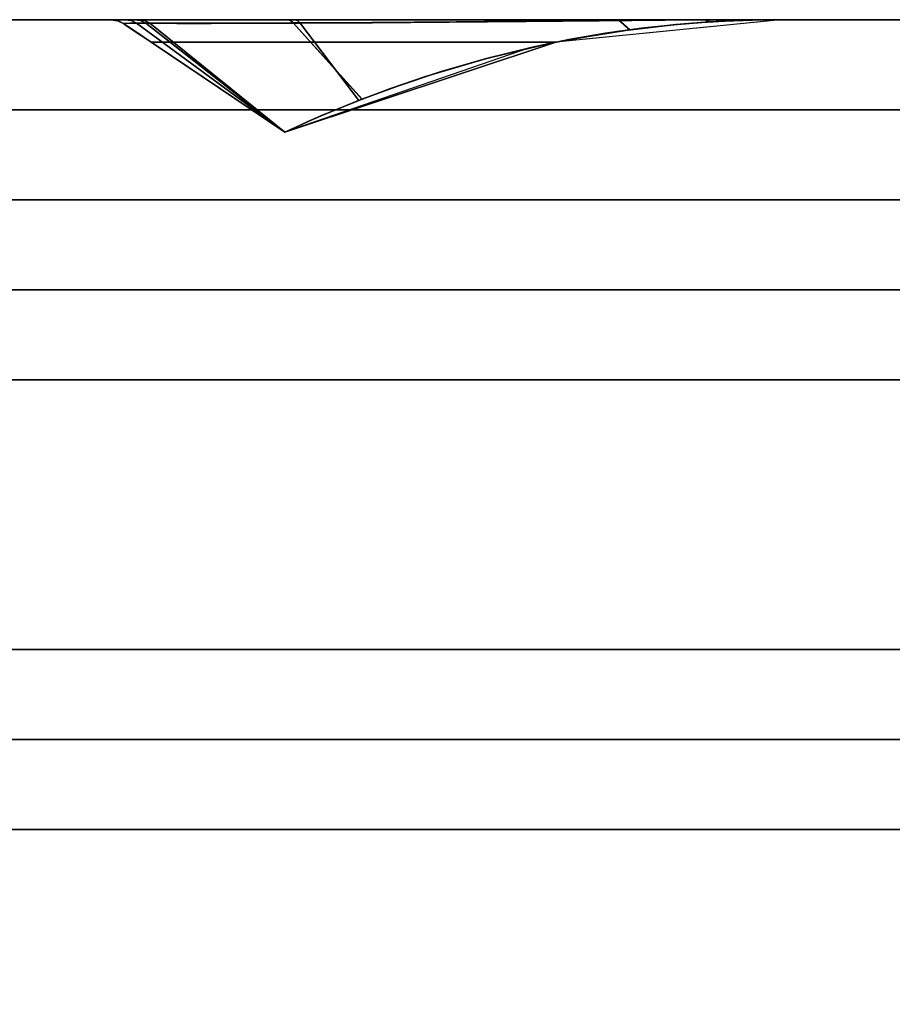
# Model space of a CAD drawing. Header units: centimetres. Extents: x -18 to 18, y -18 to 18.
# Tile 39 of 45: x 1.9 to 5.7, y 13.6 to 18. Entities that reach past the tile are written whole.
import ezdxf

# ---------------------------------------------------------------- set-up
doc = ezdxf.new("R2010")
doc.units = ezdxf.units.CM
doc.layers.get('0').update_dxf_attribs({"true_color": 0x5890e1})

msp = doc.modelspace()

# ---------------------------------------------------------------- linework, layer by layer
at = {"color": 183, "true_color": 0x8c58e1}
for points in [[(-17.6, 18, 0), (17.6, 18, 0), (17.6, 17.9923, 0), (17.6, 17.9695, 0), (17.6, 17.9325, 0), (17.6, 17.8828, 0), (17.6, 17.8222, 0), (17.6, 17.753, 0), (17.6, 17.678, 0), (17.6, 17.6, 0), (-17.6, 17.6, 0), (-17.6, 17.678, 0), (-17.6, 17.753, 0), (-17.6, 17.8222, 0), (-17.6, 17.8828, 0), (-17.6, 17.9325, 0), (-17.6, 17.9695, 0), (-17.6, 17.9923, 0)], [(17.6, 18, 0), (-17.6, 18, 0), (-17.6, 18, 0), (17.6, 18, 0)], [(17.6, 17.9923, 0), (17.6, 18, 0), (-17.6, 18, 0), (-17.6, 17.9923, 0), (-17.6, 17.9695, 0), (-17.6, 17.9325, 0), (-17.6, 17.8828, 0), (-17.6, 17.8222, 0), (-17.6, 17.753, 0), (-17.6, 17.678, 0), (-17.6, 17.6, 0), (17.6, 17.6, 0), (17.6, 17.678, 0), (17.6, 17.753, 0), (17.6, 17.8222, 0), (17.6, 17.8828, 0), (17.6, 17.9325, 0), (17.6, 17.9695, 0)], [(2.2686, 18, 0), (2.2685, 18, 0), (5.2448, 18, 0), (5.2448, 18, 0), (5.2448, 18, 0), (5.2448, 18, 0), (5.2229, 18, 0), (5.2234, 18, 0), (5.2071, 18, 0), (5.0962, 18, 0), (4.9175, 18, 0), (4.5389, 18, 0), (4.187, 18, 0), (3.8048, 18, 0), (3.4183, 18, 0), (3.0545, 18, 0), (2.8362, 18, 0), (2.6462, 18, 0), (2.4907, 18, 0), (2.3745, 18, 0), (2.3323, 18, 0), (2.2694, 18, 0)], [(2.2686, 18, 0), (2.2685, 18, 0), (5.2448, 18, 0), (5.2448, 18, 0), (5.2448, 18, 0), (5.2448, 18, 0), (5.2229, 18, 0), (5.2234, 18, 0), (5.2071, 18, 0), (5.0962, 18, 0), (4.9175, 18, 0), (4.5389, 18, 0), (4.187, 18, 0), (3.8048, 18, 0), (3.4183, 18, 0), (3.0545, 18, 0), (2.8362, 18, 0), (2.6462, 18, 0), (2.4907, 18, 0), (2.3745, 18, 0), (2.3323, 18, 0), (2.2694, 18, 0)], [(2.2686, 18, 0), (2.2685, 18, 0), (5.2448, 18, 0), (5.2448, 18, 0), (5.2448, 18, 0), (5.2448, 18, 0), (5.2229, 18, 0), (5.2234, 18, 0), (5.2071, 18, 0), (5.0962, 18, 0), (4.9175, 18, 0), (4.5389, 18, 0), (4.187, 18, 0), (3.8048, 18, 0), (3.4183, 18, 0), (3.0545, 18, 0), (2.8362, 18, 0), (2.6462, 18, 0), (2.4907, 18, 0), (2.3745, 18, 0), (2.3323, 18, 0), (2.2694, 18, 0)], [(2.2686, 18, 0), (2.2685, 18, 0), (5.2448, 18, 0), (5.2448, 18, 0), (5.2448, 18, 0), (5.2448, 18, 0), (5.2229, 18, 0), (5.2234, 18, 0), (5.2071, 18, 0), (5.0962, 18, 0), (4.9175, 18, 0), (4.5389, 18, 0), (4.187, 18, 0), (3.8048, 18, 0), (3.4183, 18, 0), (3.0545, 18, 0), (2.8362, 18, 0), (2.6462, 18, 0), (2.4907, 18, 0), (2.3745, 18, 0), (2.3323, 18, 0), (2.2694, 18, 0)], [(2.2978, 17.9957, 0), (2.3244, 17.983, 0), (2.3244, 17.9829, 0), (2.2973, 17.9958, 0), (2.2688, 18, 0), (2.2685, 18, 0), (2.2686, 18, 0)], [(2.2978, 17.9957, 0), (2.3244, 17.983, 0), (2.3244, 17.9829, 0), (2.2973, 17.9958, 0), (2.2688, 18, 0), (2.2685, 18, 0), (2.2686, 18, 0)], [(2.2978, 17.9957, 0), (2.3244, 17.983, 0), (2.3244, 17.9829, 0), (2.2973, 17.9958, 0), (2.2688, 18, 0), (2.2685, 18, 0), (2.2686, 18, 0)], [(2.2978, 17.9957, 0), (2.3244, 17.983, 0), (2.3244, 17.9829, 0), (2.2973, 17.9958, 0), (2.2688, 18, 0), (2.2685, 18, 0), (2.2686, 18, 0)], [(5.121, 17.9985, 0), (5.2448, 18, 0), (2.2686, 18, 0), (2.2973, 17.9958, 0), (2.3244, 17.9829, 0), (2.3477, 17.9672, 0), (2.3778, 17.947, 0), (2.4121, 17.9239, 0), (2.4475, 17.9, 0), (4.2455, 17.9, 0), (4.3077, 17.9122, 0), (4.37, 17.9236, 0), (4.4948, 17.944, 0), (4.6197, 17.9612, 0), (4.7448, 17.9753, 0), (4.87, 17.9862, 0), (4.9954, 17.9939, 0)], [(5.121, 17.9985, 0), (5.2448, 18, 0), (2.2686, 18, 0), (2.2973, 17.9958, 0), (2.3244, 17.9829, 0), (2.3477, 17.9672, 0), (2.3778, 17.947, 0), (2.4121, 17.9239, 0), (2.4475, 17.9, 0), (4.2455, 17.9, 0), (4.3077, 17.9122, 0), (4.37, 17.9236, 0), (4.4948, 17.944, 0), (4.6197, 17.9612, 0), (4.7448, 17.9753, 0), (4.87, 17.9862, 0), (4.9954, 17.9939, 0)], [(5.121, 17.9985, 0), (5.2448, 18, 0), (2.2686, 18, 0), (2.2973, 17.9958, 0), (2.3244, 17.9829, 0), (2.3477, 17.9672, 0), (2.3778, 17.947, 0), (2.4121, 17.9239, 0), (2.4475, 17.9, 0), (4.2455, 17.9, 0), (4.3077, 17.9122, 0), (4.37, 17.9236, 0), (4.4948, 17.944, 0), (4.6197, 17.9612, 0), (4.7448, 17.9753, 0), (4.87, 17.9862, 0), (4.9954, 17.9939, 0)], [(5.121, 17.9985, 0), (5.2448, 18, 0), (2.2686, 18, 0), (2.2973, 17.9958, 0), (2.3244, 17.9829, 0), (2.3477, 17.9672, 0), (2.3778, 17.947, 0), (2.4121, 17.9239, 0), (2.4475, 17.9, 0), (4.2455, 17.9, 0), (4.3077, 17.9122, 0), (4.37, 17.9236, 0), (4.4948, 17.944, 0), (4.6197, 17.9612, 0), (4.7448, 17.9753, 0), (4.87, 17.9862, 0), (4.9954, 17.9939, 0)], [(2.2686, 18, 0), (2.2694, 18, 0), (2.2982, 17.9958, 0), (2.3245, 17.9835, 0), (2.3244, 17.983, 0), (2.2978, 17.9957, 0)], [(2.2686, 18, 0), (2.2694, 18, 0), (2.2982, 17.9958, 0), (2.3245, 17.9835, 0), (2.3244, 17.983, 0), (2.2978, 17.9957, 0)], [(2.2686, 18, 0), (2.2694, 18, 0), (2.2982, 17.9958, 0), (2.3245, 17.9835, 0), (2.3244, 17.983, 0), (2.2978, 17.9957, 0)], [(2.2686, 18, 0), (2.2694, 18, 0), (2.2982, 17.9958, 0), (2.3245, 17.9835, 0), (2.3244, 17.983, 0), (2.2978, 17.9957, 0)], [(2.2689, 18, 0), (2.2688, 18, 0), (5.2451, 18, 0), (5.2451, 18, 0), (5.2451, 18, 0), (5.2451, 18, 0), (5.2232, 18, 0), (5.2235, 18, 0), (5.2139, 18, 0), (5.1031, 18, 0), (4.9178, 18, 0), (4.5392, 18, 0), (4.1873, 18, 0), (3.8051, 18, 0), (3.4186, 18, 0), (3.0548, 18, 0), (2.8364, 18, 0), (2.6465, 18, 0), (2.491, 18, 0), (2.3748, 18, 0), (2.3325, 18, 0), (2.2697, 18, 0)], [(2.298, 17.9957, 0), (2.3247, 17.983, 0), (2.3246, 17.9829, 0), (2.2975, 17.9958, 0), (2.2691, 18, 0), (2.2688, 18, 0), (2.2689, 18, 0)], [(5.1213, 17.9985, 0), (5.2451, 18, 0), (2.2689, 18, 0), (2.2975, 17.9958, 0), (2.3246, 17.9829, 0), (2.348, 17.9672, 0), (2.3781, 17.947, 0), (2.4124, 17.9239, 0), (2.4478, 17.9, 0), (4.2458, 17.9, 0), (4.308, 17.9122, 0), (4.3703, 17.9236, 0), (4.4951, 17.944, 0), (4.62, 17.9612, 0), (4.7451, 17.9753, 0), (4.8703, 17.9862, 0), (4.9957, 17.9939, 0)], [(2.2689, 18, 0), (2.2697, 18, 0), (2.2984, 17.9958, 0), (2.3248, 17.9835, 0), (2.3247, 17.983, 0), (2.298, 17.9957, 0)], [(2.2691, 18, 0), (5.2456, 18, 0), (5.2456, 18, 0), (5.2448, 18, 0), (5.2447, 18, 0), (5.2445, 18, 0), (5.2283, 18, 0), (5.2292, 18, 0), (5.1416, 18, 0), (4.9762, 18, 0), (4.743, 18, 0), (4.4538, 18, 0), (4.1241, 18, 0), (3.7725, 18, 0), (3.4196, 18, 0), (3.0858, 18, 0), (2.675, 18, 0), (2.5157, 18, 0), (2.3936, 18, 0), (2.3936, 18, 0), (2.3002, 18, 0), (2.269, 18, 0)], [(2.2982, 17.9956, 0), (2.3248, 17.9829, 0), (2.3249, 17.983, 0), (2.2983, 17.9956, 0), (2.2691, 18, 0), (2.269, 18, 0)], [(2.4191, 17.9961, 0), (2.4427, 17.9846, 0), (2.3519, 17.985, 0), (2.3248, 17.9829, 0), (2.2982, 17.9956, 0), (2.269, 18, 0), (2.3002, 18, 0), (2.3936, 18, 0)], [(5.1201, 17.9985, 0), (5.2456, 18, 0), (2.2691, 18, 0), (2.2983, 17.9956, 0), (2.3249, 17.983, 0), (2.3525, 17.9644, 0), (2.3831, 17.9438, 0), (2.4153, 17.9221, 0), (2.4481, 17.9, 0), (4.2465, 17.9, 0), (4.3086, 17.9122, 0), (4.3708, 17.9236, 0), (4.4953, 17.9439, 0), (4.62, 17.9611, 0), (4.7447, 17.9752, 0), (4.8696, 17.9861, 0), (4.9947, 17.9938, 0)], [(2.2982, 17.9958, 0), (2.2694, 18, 0), (2.3323, 18, 0), (2.3588, 17.9961, 0), (2.3832, 17.9847, 0), (2.3245, 17.9835, 0)], [(2.2982, 17.9958, 0), (2.2694, 18, 0), (2.3323, 18, 0), (2.3588, 17.9961, 0), (2.3832, 17.9847, 0), (2.3245, 17.9835, 0)], [(2.2982, 17.9958, 0), (2.2694, 18, 0), (2.3323, 18, 0), (2.3588, 17.9961, 0), (2.3832, 17.9847, 0), (2.3245, 17.9835, 0)], [(2.2982, 17.9958, 0), (2.2694, 18, 0), (2.3323, 18, 0), (2.3588, 17.9961, 0), (2.3832, 17.9847, 0), (2.3245, 17.9835, 0)], [(2.2984, 17.9958, 0), (2.2697, 18, 0), (2.3325, 18, 0), (2.359, 17.9961, 0), (2.3835, 17.9847, 0), (2.3248, 17.9835, 0)], [(2.3323, 18, 0), (2.3745, 18, 0), (2.4005, 17.996, 0), (2.4245, 17.9844, 0), (2.3832, 17.9847, 0), (2.3588, 17.9961, 0)], [(2.3323, 18, 0), (2.3745, 18, 0), (2.4005, 17.996, 0), (2.4245, 17.9844, 0), (2.3832, 17.9847, 0), (2.3588, 17.9961, 0)], [(2.3323, 18, 0), (2.3745, 18, 0), (2.4005, 17.996, 0), (2.4245, 17.9844, 0), (2.3832, 17.9847, 0), (2.3588, 17.9961, 0)], [(2.3323, 18, 0), (2.3745, 18, 0), (2.4005, 17.996, 0), (2.4245, 17.9844, 0), (2.3832, 17.9847, 0), (2.3588, 17.9961, 0)], [(2.3325, 18, 0), (2.3748, 18, 0), (2.4008, 17.996, 0), (2.4248, 17.9844, 0), (2.3835, 17.9847, 0), (2.359, 17.9961, 0)], [(2.537, 17.984, 0), (2.4245, 17.9844, 0), (2.4005, 17.996, 0), (2.3745, 18, 0), (2.4907, 18, 0), (2.6462, 18, 0), (2.8362, 18, 0), (3.0545, 18, 0), (3.0671, 17.9964, 0), (3.0788, 17.9858, 0), (2.6867, 17.9841, 0)], [(2.8362, 18, 0), (3.0545, 18, 0), (3.0671, 17.9964, 0), (3.0788, 17.9858, 0), (2.6867, 17.9841, 0), (2.537, 17.984, 0), (2.4245, 17.9844, 0), (2.4005, 17.996, 0), (2.3745, 18, 0), (2.4907, 18, 0), (2.6462, 18, 0)], [(3.0671, 17.9964, 0), (3.0788, 17.9858, 0), (2.6867, 17.9841, 0), (2.537, 17.984, 0), (2.4245, 17.9844, 0), (2.4005, 17.996, 0), (2.3745, 18, 0), (2.4907, 18, 0), (2.6462, 18, 0), (2.8362, 18, 0), (3.0545, 18, 0)], [(2.537, 17.984, 0), (2.4245, 17.9844, 0), (2.4005, 17.996, 0), (2.3745, 18, 0), (2.4907, 18, 0), (2.6462, 18, 0), (2.8362, 18, 0), (3.0545, 18, 0), (3.0671, 17.9964, 0), (3.0788, 17.9858, 0), (2.6867, 17.9841, 0)], [(2.8364, 18, 0), (3.0548, 18, 0), (3.0674, 17.9964, 0), (3.0791, 17.9858, 0), (2.687, 17.9841, 0), (2.5373, 17.984, 0), (2.4248, 17.9844, 0), (2.4008, 17.996, 0), (2.3748, 18, 0), (2.491, 18, 0), (2.6465, 18, 0)], [(3.0983, 17.9961, 0), (3.1099, 17.9847, 0), (2.715, 17.9836, 0), (2.4427, 17.9846, 0), (2.4191, 17.9961, 0), (2.3936, 18, 0), (2.5157, 18, 0), (2.675, 18, 0), (3.0858, 18, 0)], [(5.2445, 18, 0), (5.2448, 18, 0), (5.2448, 18, 0), (5.2448, 18, 0), (4.2455, 17.9, 0), (4.1292, 17.875, 0), (3.0417, 17.4999, 0), (3.0417, 17.4999, 0), (3.0417, 17.4999, 0), (3.0417, 17.4999, 0), (3.0417, 17.4999, 0), (3.0425, 17.5003, 0), (3.0553, 17.5064, 0), (3.0904, 17.5227, 0), (3.141, 17.5455, 0), (3.2027, 17.5723, 0), (3.2718, 17.6012, 0), (3.3445, 17.6306, 0), (3.3849, 17.6464, 0), (3.5477, 17.7067, 0), (3.7321, 17.768, 0), (3.933, 17.8263, 0), (4.1432, 17.8781, 0), (4.3049, 17.9116, 0), (4.5746, 17.9553, 0), (4.6267, 17.962, 0), (4.7858, 17.9791, 0), (4.932, 17.9904, 0), (5.0108, 17.9947, 0), (5.08, 17.9974, 0), (5.142, 17.999, 0), (5.1933, 17.9997, 0), (5.2292, 18, 0), (5.2416, 18, 0)], [(5.2445, 18, 0), (5.2448, 18, 0), (5.2448, 18, 0), (5.2448, 18, 0), (4.2455, 17.9, 0), (4.1292, 17.875, 0), (3.0417, 17.4999, 0), (3.0417, 17.4999, 0), (3.0417, 17.4999, 0), (3.0417, 17.4999, 0), (3.0417, 17.4999, 0), (3.0425, 17.5003, 0), (3.0553, 17.5064, 0), (3.0904, 17.5227, 0), (3.141, 17.5455, 0), (3.2027, 17.5723, 0), (3.2718, 17.6012, 0), (3.3445, 17.6306, 0), (3.3849, 17.6464, 0), (3.5477, 17.7067, 0), (3.7321, 17.768, 0), (3.933, 17.8263, 0), (4.1432, 17.8781, 0), (4.3049, 17.9116, 0), (4.467, 17.9397, 0), (4.5745, 17.9553, 0), (4.6267, 17.962, 0), (4.7858, 17.9791, 0), (4.932, 17.9904, 0), (5.0108, 17.9947, 0), (5.08, 17.9974, 0), (5.142, 17.999, 0), (5.1933, 17.9997, 0), (5.2292, 18, 0), (5.2416, 18, 0)], [(5.2445, 18, 0), (5.2448, 18, 0), (5.2448, 18, 0), (5.2448, 18, 0), (4.2455, 17.9, 0), (4.1292, 17.875, 0), (3.0417, 17.4999, 0), (3.0417, 17.4999, 0), (3.0417, 17.4999, 0), (3.0417, 17.4999, 0), (3.0417, 17.4999, 0), (3.0425, 17.5003, 0), (3.0553, 17.5064, 0), (3.0904, 17.5227, 0), (3.141, 17.5455, 0), (3.2027, 17.5723, 0), (3.2718, 17.6012, 0), (3.3445, 17.6306, 0), (3.3849, 17.6464, 0), (3.5477, 17.7067, 0), (3.7321, 17.768, 0), (3.933, 17.8263, 0), (4.1432, 17.8781, 0), (4.3049, 17.9116, 0), (4.467, 17.9397, 0), (4.5745, 17.9553, 0), (4.6267, 17.962, 0), (4.7858, 17.9791, 0), (4.932, 17.9904, 0), (5.0108, 17.9947, 0), (5.08, 17.9974, 0), (5.142, 17.999, 0), (5.1933, 17.9997, 0), (5.2292, 18, 0), (5.2416, 18, 0)], [(5.2445, 18, 0), (5.2448, 18, 0), (5.2448, 18, 0), (5.2448, 18, 0), (4.2455, 17.9, 0), (4.1292, 17.875, 0), (3.0417, 17.4999, 0), (3.0417, 17.4999, 0), (3.0417, 17.4999, 0), (3.0417, 17.4999, 0), (3.0417, 17.4999, 0), (3.0425, 17.5003, 0), (3.0553, 17.5064, 0), (3.0904, 17.5227, 0), (3.141, 17.5455, 0), (3.2027, 17.5723, 0), (3.2718, 17.6012, 0), (3.3445, 17.6306, 0), (3.3849, 17.6464, 0), (3.5477, 17.7067, 0), (3.7321, 17.768, 0), (3.933, 17.8263, 0), (4.1432, 17.8781, 0), (4.3049, 17.9116, 0), (4.467, 17.9397, 0), (4.5745, 17.9553, 0), (4.6267, 17.962, 0), (4.7858, 17.9791, 0), (4.932, 17.9904, 0), (5.0108, 17.9947, 0), (5.08, 17.9974, 0), (5.142, 17.999, 0), (5.1933, 17.9997, 0), (5.2292, 18, 0), (5.2416, 18, 0)], [(5.2448, 18, 0), (5.2451, 18, 0), (5.2451, 18, 0), (5.2451, 18, 0), (4.2458, 17.9, 0), (4.1295, 17.875, 0), (3.042, 17.4999, 0), (3.042, 17.4999, 0), (3.042, 17.4999, 0), (3.042, 17.4999, 0), (3.042, 17.4999, 0), (3.0428, 17.5003, 0), (3.0555, 17.5064, 0), (3.0907, 17.5227, 0), (3.1413, 17.5455, 0), (3.203, 17.5723, 0), (3.2721, 17.6012, 0), (3.3448, 17.6306, 0), (3.3852, 17.6464, 0), (3.5479, 17.7067, 0), (3.7324, 17.768, 0), (3.9333, 17.8263, 0), (4.1435, 17.8781, 0), (4.3051, 17.9116, 0), (4.5748, 17.9553, 0), (4.627, 17.962, 0), (4.7861, 17.9791, 0), (4.9323, 17.9904, 0), (5.0111, 17.9947, 0), (5.0803, 17.9974, 0), (5.1423, 17.999, 0), (5.1936, 17.9997, 0), (5.2295, 18, 0), (5.2419, 18, 0)], [(5.2304, 18, 0), (5.2448, 18, 0), (5.2456, 17.9999, 0), (5.2456, 18, 0), (4.2465, 17.9, 0), (3.0425, 17.4999, 0), (3.0425, 17.4998, 0), (3.0425, 17.4998, 0), (3.0616, 17.5089, 0), (3.1039, 17.5284, 0), (3.1595, 17.5532, 0), (3.2242, 17.581, 0), (3.2943, 17.61, 0), (3.3717, 17.6409, 0), (3.5116, 17.6936, 0), (3.6669, 17.7469, 0), (3.939, 17.8277, 0), (4.2296, 17.8965, 0), (4.5179, 17.9472, 0), (4.78, 17.9785, 0), (4.9285, 17.99, 0), (5.0716, 17.997, 0), (5.1365, 17.9988, 0), (5.1912, 17.9996, 0)], [(3.0671, 17.9964, 0), (3.0545, 18, 0), (3.4183, 18, 0), (3.8048, 18, 0), (4.187, 18, 0), (4.5389, 18, 0), (4.5266, 17.9973, 0), (4.1775, 17.9945, 0), (3.8034, 17.9912, 0), (3.4291, 17.9881, 0), (3.0788, 17.9858, 0)], [(3.0671, 17.9964, 0), (3.0545, 18, 0), (3.4183, 18, 0), (3.8048, 18, 0), (4.187, 18, 0), (4.5389, 18, 0), (4.5266, 17.9973, 0), (4.1775, 17.9945, 0), (3.8034, 17.9912, 0), (3.4291, 17.9881, 0), (3.0788, 17.9858, 0)], [(3.0671, 17.9964, 0), (3.0545, 18, 0), (3.4183, 18, 0), (3.8048, 18, 0), (4.187, 18, 0), (4.5389, 18, 0), (4.5266, 17.9973, 0), (4.1775, 17.9945, 0), (3.8034, 17.9912, 0), (3.4291, 17.9881, 0), (3.0788, 17.9858, 0)], [(3.0671, 17.9964, 0), (3.0545, 18, 0), (3.4183, 18, 0), (3.8048, 18, 0), (4.187, 18, 0), (4.5389, 18, 0), (4.5266, 17.9973, 0), (4.1775, 17.9945, 0), (3.8034, 17.9912, 0), (3.4291, 17.9881, 0), (3.0788, 17.9858, 0)], [(3.0674, 17.9964, 0), (3.0548, 18, 0), (3.4186, 18, 0), (3.8051, 18, 0), (4.1873, 18, 0), (4.5392, 18, 0), (4.5269, 17.9973, 0), (4.1778, 17.9945, 0), (3.8037, 17.9912, 0), (3.4294, 17.9881, 0), (3.0791, 17.9858, 0)], [(4.3049, 17.9116, 0), (4.3048, 17.9115, 0), (4.1432, 17.8782, 0), (4.1432, 17.8781, 0), (3.933, 17.8263, 0), (3.7321, 17.768, 0), (3.5477, 17.7067, 0), (3.3849, 17.6464, 0), (3.0788, 17.9858, 0), (3.4291, 17.9881, 0), (3.8034, 17.9912, 0), (4.1775, 17.9945, 0), (4.5266, 17.9973, 0), (4.5746, 17.9553, 0)], [(4.3049, 17.9116, 0), (4.3048, 17.9115, 0), (4.1432, 17.8782, 0), (4.1432, 17.8781, 0), (3.933, 17.8263, 0), (3.7321, 17.768, 0), (3.5477, 17.7067, 0), (3.3849, 17.6464, 0), (3.0788, 17.9858, 0), (3.4291, 17.9881, 0), (3.8034, 17.9912, 0), (4.1775, 17.9945, 0), (4.5266, 17.9973, 0), (4.5746, 17.9553, 0), (4.467, 17.9397, 0)], [(4.3049, 17.9116, 0), (4.3048, 17.9115, 0), (4.1432, 17.8782, 0), (4.1432, 17.8781, 0), (3.933, 17.8263, 0), (3.7321, 17.768, 0), (3.5477, 17.7067, 0), (3.3849, 17.6464, 0), (3.0788, 17.9858, 0), (3.4291, 17.9881, 0), (3.8034, 17.9912, 0), (4.1775, 17.9945, 0), (4.5266, 17.9973, 0), (4.5746, 17.9553, 0), (4.467, 17.9397, 0)], [(4.3049, 17.9116, 0), (4.3048, 17.9115, 0), (4.1432, 17.8782, 0), (4.1432, 17.8781, 0), (3.933, 17.8263, 0), (3.7321, 17.768, 0), (3.5477, 17.7067, 0), (3.3849, 17.6464, 0), (3.0788, 17.9858, 0), (3.4291, 17.9881, 0), (3.8034, 17.9912, 0), (4.1775, 17.9945, 0), (4.5266, 17.9973, 0), (4.5746, 17.9553, 0), (4.467, 17.9397, 0)], [(4.3052, 17.9116, 0), (4.3051, 17.9115, 0), (4.1435, 17.8782, 0), (4.1435, 17.8781, 0), (3.9333, 17.8263, 0), (3.7324, 17.768, 0), (3.5479, 17.7067, 0), (3.3852, 17.6464, 0), (3.0791, 17.9858, 0), (3.4294, 17.9881, 0), (3.8037, 17.9912, 0), (4.1778, 17.9945, 0), (4.5269, 17.9973, 0), (4.5748, 17.9553, 0)], [(3.0983, 17.9961, 0), (3.0858, 18, 0), (3.4196, 18, 0), (3.7725, 18, 0), (4.1241, 18, 0), (4.4538, 18, 0), (4.743, 18, 0), (4.9762, 18, 0), (5.1416, 18, 0), (5.2292, 18, 0), (5.2283, 18, 0), (5.137, 17.9999, 0), (4.9666, 17.9993, 0), (4.729, 17.9978, 0), (4.4397, 17.9953, 0), (4.1146, 17.9923, 0), (3.7721, 17.9892, 0), (3.4311, 17.9866, 0), (3.1099, 17.9847, 0)], [(5.2283, 18, 0), (5.2445, 18, 0), (5.2445, 18, 0), (5.2447, 18, 0), (5.2304, 18, 0), (5.1912, 17.9996, 0), (5.1365, 17.9988, 0), (5.0716, 17.997, 0), (5.0601, 17.9966, 0), (4.9285, 17.99, 0), (4.78, 17.9784, 0), (4.5179, 17.9472, 0), (4.2296, 17.8965, 0), (3.939, 17.8277, 0), (3.6669, 17.7469, 0), (3.5117, 17.6935, 0), (3.3717, 17.6409, 0), (3.1099, 17.9847, 0), (3.4311, 17.9866, 0), (3.7721, 17.9892, 0), (4.1146, 17.9923, 0), (4.4397, 17.9953, 0), (4.729, 17.9978, 0), (4.9666, 17.9993, 0), (5.137, 17.9999, 0)], [(4.5389, 18, 0), (4.9175, 18, 0), (4.9092, 17.9994, 0), (4.5266, 17.9973, 0)], [(4.5389, 18, 0), (4.9175, 18, 0), (4.9092, 17.9994, 0), (4.5266, 17.9973, 0)], [(4.5389, 18, 0), (4.9175, 18, 0), (4.9092, 17.9994, 0), (4.5266, 17.9973, 0)], [(4.5389, 18, 0), (4.9175, 18, 0), (4.9092, 17.9994, 0), (4.5266, 17.9973, 0)], [(4.9092, 17.9994, 0), (4.932, 17.9904, 0), (4.7858, 17.9791, 0), (4.6267, 17.962, 0), (4.6267, 17.962, 0), (4.5746, 17.9553, 0), (4.5266, 17.9973, 0), (4.7317, 17.9986, 0)], [(4.9092, 17.9994, 0), (4.932, 17.9904, 0), (4.7858, 17.9791, 0), (4.6267, 17.962, 0), (4.5746, 17.9553, 0), (4.5266, 17.9973, 0), (4.7317, 17.9986, 0)], [(4.9092, 17.9994, 0), (4.932, 17.9904, 0), (4.7858, 17.9791, 0), (4.6267, 17.962, 0), (4.5746, 17.9553, 0), (4.5266, 17.9973, 0), (4.7317, 17.9986, 0)], [(4.9092, 17.9994, 0), (4.932, 17.9904, 0), (4.7858, 17.9791, 0), (4.6267, 17.962, 0), (4.5746, 17.9553, 0), (4.5266, 17.9973, 0), (4.7317, 17.9986, 0)], [(4.5392, 18, 0), (4.9178, 18, 0), (4.9095, 17.9994, 0), (4.5269, 17.9973, 0)], [(4.9095, 17.9994, 0), (4.9323, 17.9904, 0), (4.7861, 17.9791, 0), (4.6269, 17.962, 0), (4.627, 17.962, 0), (4.5748, 17.9553, 0), (4.5269, 17.9973, 0), (4.732, 17.9986, 0)], [(5.2229, 18, 0), (5.2229, 18, 0), (5.2229, 18, 0), (5.2228, 18, 0), (5.1779, 18, 0), (5.1098, 17.9999, 0), (4.9092, 17.9994, 0), (4.9175, 18, 0), (5.0962, 18, 0), (5.2071, 18, 0)], [(5.2229, 18, 0), (5.2229, 18, 0), (5.2229, 18, 0), (5.2228, 18, 0), (5.1779, 18, 0), (5.1098, 17.9999, 0), (4.9092, 17.9994, 0), (4.9175, 18, 0), (5.0962, 18, 0), (5.2071, 18, 0)], [(5.2229, 18, 0), (5.2229, 18, 0), (5.2229, 18, 0), (5.2228, 18, 0), (5.1779, 18, 0), (5.1098, 17.9999, 0), (4.9092, 17.9994, 0), (4.9175, 18, 0), (5.0962, 18, 0), (5.2071, 18, 0)], [(5.2229, 18, 0), (5.2229, 18, 0), (5.2229, 18, 0), (5.2228, 18, 0), (5.1779, 18, 0), (5.1098, 17.9999, 0), (4.9092, 17.9994, 0), (4.9175, 18, 0), (5.0962, 18, 0), (5.2071, 18, 0)], [(5.0108, 17.9947, 0), (4.932, 17.9904, 0), (4.9092, 17.9994, 0), (5.0199, 17.9998, 0), (5.1101, 17.9999, 0), (5.1782, 18, 0), (5.2229, 18, 0), (5.2448, 18, 0), (5.2448, 18, 0), (5.2445, 18, 0), (5.2416, 18, 0), (5.2292, 18, 0), (5.1933, 17.9997, 0), (5.142, 17.999, 0), (5.08, 17.9974, 0)], [(5.0108, 17.9947, 0), (4.932, 17.9904, 0), (4.9092, 17.9994, 0), (5.0199, 17.9998, 0), (5.1101, 17.9999, 0), (5.1782, 18, 0), (5.2229, 18, 0), (5.2448, 18, 0), (5.2448, 18, 0), (5.2445, 18, 0), (5.2416, 18, 0), (5.2292, 18, 0), (5.1933, 17.9997, 0), (5.142, 17.999, 0), (5.08, 17.9974, 0)], [(5.0108, 17.9947, 0), (4.932, 17.9904, 0), (4.9092, 17.9994, 0), (5.0199, 17.9998, 0), (5.1101, 17.9999, 0), (5.1782, 18, 0), (5.2229, 18, 0), (5.2448, 18, 0), (5.2448, 18, 0), (5.2445, 18, 0), (5.2416, 18, 0), (5.2292, 18, 0), (5.1933, 17.9997, 0), (5.142, 17.999, 0), (5.08, 17.9974, 0), (5.0671, 17.997, 0)], [(5.0108, 17.9947, 0), (4.932, 17.9904, 0), (4.9092, 17.9994, 0), (5.0199, 17.9998, 0), (5.1101, 17.9999, 0), (5.1782, 18, 0), (5.2229, 18, 0), (5.2448, 18, 0), (5.2448, 18, 0), (5.2445, 18, 0), (5.2416, 18, 0), (5.2292, 18, 0), (5.1933, 17.9997, 0), (5.142, 17.999, 0), (5.08, 17.9974, 0)], [(5.0111, 17.9947, 0), (4.9323, 17.9904, 0), (4.9095, 17.9994, 0), (5.0202, 17.9998, 0), (5.1104, 17.9999, 0), (5.1784, 18, 0), (5.2232, 18, 0), (5.2451, 18, 0), (5.2451, 18, 0), (5.2448, 18, 0), (5.2419, 18, 0), (5.2295, 18, 0), (5.1936, 17.9997, 0), (5.1423, 17.999, 0), (5.0803, 17.9974, 0)], [(2.3244, 17.983, 0), (2.3245, 17.9835, 0), (3.0417, 17.4999, 0), (3.0417, 17.4999, 0)], [(2.3244, 17.983, 0), (2.3245, 17.9835, 0), (3.0417, 17.4999, 0), (3.0417, 17.4999, 0)], [(2.3244, 17.983, 0), (2.3245, 17.9835, 0), (3.0417, 17.4999, 0), (3.0417, 17.4999, 0)], [(2.3244, 17.983, 0), (2.3245, 17.9835, 0), (3.0417, 17.4999, 0), (3.0417, 17.4999, 0)], [(3.0417, 17.4999, 0), (3.0417, 17.4999, 0), (2.4475, 17.9, 0), (2.3778, 17.947, 0), (2.3477, 17.9672, 0), (2.3244, 17.9829, 0), (2.3244, 17.983, 0)], [(3.0417, 17.4999, 0), (3.0417, 17.4999, 0), (2.4475, 17.9, 0), (2.3778, 17.947, 0), (2.3477, 17.9672, 0), (2.3244, 17.9829, 0), (2.3244, 17.983, 0)], [(3.0417, 17.4999, 0), (3.0417, 17.4999, 0), (2.4475, 17.9, 0), (2.3778, 17.947, 0), (2.3477, 17.9672, 0), (2.3244, 17.9829, 0), (2.3244, 17.983, 0)], [(3.0417, 17.4999, 0), (3.0417, 17.4999, 0), (2.4475, 17.9, 0), (2.3778, 17.947, 0), (2.3477, 17.9672, 0), (2.3244, 17.9829, 0), (2.3244, 17.983, 0)], [(2.3245, 17.9835, 0), (2.3832, 17.9847, 0), (3.0417, 17.4999, 0), (3.0417, 17.4999, 0)], [(2.3245, 17.9835, 0), (2.3832, 17.9847, 0), (3.0417, 17.4999, 0), (3.0417, 17.4999, 0)], [(2.3245, 17.9835, 0), (2.3832, 17.9847, 0), (3.0417, 17.4999, 0), (3.0417, 17.4999, 0)], [(2.3245, 17.9835, 0), (2.3832, 17.9847, 0), (3.0417, 17.4999, 0), (3.0417, 17.4999, 0)], [(3.042, 17.4999, 0), (3.042, 17.4999, 0), (2.4478, 17.9, 0), (2.3781, 17.947, 0), (2.348, 17.9672, 0), (2.3246, 17.9829, 0), (2.3247, 17.983, 0)], [(2.3247, 17.983, 0), (2.3248, 17.9835, 0), (3.042, 17.4999, 0), (3.042, 17.4999, 0)], [(2.4427, 17.9846, 0), (3.0425, 17.4998, 0), (3.0425, 17.4998, 0), (3.0425, 17.4998, 0), (2.3248, 17.9829, 0), (2.3519, 17.985, 0)], [(2.3248, 17.9835, 0), (2.3835, 17.9847, 0), (3.042, 17.4999, 0), (3.042, 17.4999, 0)], [(3.0425, 17.4998, 0), (3.0425, 17.4999, 0), (2.4481, 17.9, 0), (2.3831, 17.9438, 0), (2.3525, 17.9644, 0), (2.3249, 17.983, 0), (2.3248, 17.9829, 0)], [(3.0425, 17.5003, 0), (3.0417, 17.4999, 0), (3.0417, 17.4999, 0), (2.3832, 17.9847, 0), (2.4245, 17.9844, 0)], [(3.0425, 17.5003, 0), (3.0417, 17.4999, 0), (3.0417, 17.4999, 0), (2.3832, 17.9847, 0), (2.4245, 17.9844, 0)], [(3.0425, 17.5003, 0), (3.0417, 17.4999, 0), (3.0417, 17.4999, 0), (2.3832, 17.9847, 0), (2.4245, 17.9844, 0)], [(3.0425, 17.5003, 0), (3.0417, 17.4999, 0), (3.0417, 17.4999, 0), (2.3832, 17.9847, 0), (2.4245, 17.9844, 0)], [(3.0428, 17.5003, 0), (3.042, 17.4999, 0), (3.042, 17.4999, 0), (2.3835, 17.9847, 0), (2.4248, 17.9844, 0)], [(3.3849, 17.6464, 0), (3.3445, 17.6306, 0), (3.2718, 17.6012, 0), (3.2027, 17.5723, 0), (3.141, 17.5455, 0), (3.0904, 17.5227, 0), (3.0553, 17.5064, 0), (3.0425, 17.5003, 0), (2.4245, 17.9844, 0), (2.537, 17.984, 0), (2.6867, 17.9841, 0), (2.8692, 17.9847, 0), (3.0788, 17.9858, 0)], [(3.3849, 17.6464, 0), (3.3445, 17.6306, 0), (3.2718, 17.6012, 0), (3.2027, 17.5723, 0), (3.141, 17.5455, 0), (3.0904, 17.5227, 0), (3.0553, 17.5064, 0), (3.0425, 17.5003, 0), (2.4245, 17.9844, 0), (2.537, 17.984, 0), (2.6867, 17.9841, 0), (2.8692, 17.9847, 0), (3.0788, 17.9858, 0)], [(3.3849, 17.6464, 0), (3.3445, 17.6306, 0), (3.2718, 17.6012, 0), (3.2027, 17.5723, 0), (3.141, 17.5455, 0), (3.0904, 17.5227, 0), (3.0553, 17.5064, 0), (3.0425, 17.5003, 0), (2.4245, 17.9844, 0), (2.537, 17.984, 0), (2.6867, 17.9841, 0), (2.8692, 17.9847, 0), (3.0788, 17.9858, 0)], [(3.3849, 17.6464, 0), (3.3445, 17.6306, 0), (3.2718, 17.6012, 0), (3.2027, 17.5723, 0), (3.141, 17.5455, 0), (3.0904, 17.5227, 0), (3.0553, 17.5064, 0), (3.0425, 17.5003, 0), (2.4245, 17.9844, 0), (2.537, 17.984, 0), (2.6867, 17.9841, 0), (2.8692, 17.9847, 0), (3.0788, 17.9858, 0)], [(3.3852, 17.6464, 0), (3.3448, 17.6306, 0), (3.2721, 17.6012, 0), (3.203, 17.5723, 0), (3.1413, 17.5455, 0), (3.0907, 17.5227, 0), (3.0555, 17.5064, 0), (3.0428, 17.5003, 0), (2.4248, 17.9844, 0), (2.5373, 17.984, 0), (2.687, 17.9841, 0), (2.8694, 17.9847, 0), (3.0791, 17.9858, 0)], [(3.2943, 17.61, 0), (3.2362, 17.586, 0), (3.2242, 17.581, 0), (3.1595, 17.5532, 0), (3.1039, 17.5284, 0), (3.0616, 17.5089, 0), (3.0425, 17.4998, 0), (2.4427, 17.9846, 0), (2.5614, 17.9838, 0), (2.715, 17.9836, 0), (2.8996, 17.9839, 0), (3.1099, 17.9847, 0), (3.3717, 17.6409, 0)], [(2.4475, 17.9, 0), (3.0417, 17.4999, 0), (4.2455, 17.9, 0)], [(2.4475, 17.9, 0), (3.0417, 17.4999, 0), (4.2455, 17.9, 0)], [(2.4475, 17.9, 0), (3.0417, 17.4999, 0), (4.2455, 17.9, 0)], [(2.4475, 17.9, 0), (3.0417, 17.4999, 0), (4.2455, 17.9, 0)], [(2.4478, 17.9, 0), (3.042, 17.4999, 0), (4.2458, 17.9, 0)], [(2.4481, 17.9, 0), (3.0425, 17.4999, 0), (4.2465, 17.9, 0)], [(17.6, 17.6, 0), (17.6, -17.6, 0), (-17.6, -17.6, 0), (-17.6, 17.6, 0)], [(-17.6, 17.6, 0), (-17.6, -17.6, 0), (17.6, -17.6, 0), (17.6, 17.6, 0)], [(-16.4, 17.2, 0), (16.4, 17.2, 0), (16.4, 17.122, 0), (16.4, 17.0469, 0), (16.4, 16.9778, 0), (16.4, 16.9172, 0), (16.4, 16.8674, 0), (16.4, 16.8304, 0), (16.4, 16.8077, 0), (16.4, 16.8, 0), (-16.4, 16.8, 0), (-16.4, 16.8075, 0), (-16.4, 16.8304, 0), (-16.4, 16.8678, 0), (-16.4, 16.9172, 0), (-16.4, 16.9771, 0), (-16.4, 17.0469, 0), (-16.4, 17.1227, 0)], [(-16.4, 16.8, 0), (16.4, 16.8, 0), (16.4, 16.7923, 0), (16.4, 16.7695, 0), (16.4, 16.7325, 0), (16.4, 16.6828, 0), (16.4, 16.6222, 0), (16.4, 16.553, 0), (16.4, 16.478, 0), (16.4, 16.4, 0), (-16.4, 16.4, 0), (-16.4, 16.478, 0), (-16.4, 16.553, 0), (-16.4, 16.6222, 0), (-16.4, 16.6828, 0), (-16.4, 16.7325, 0), (-16.4, 16.7695, 0), (-16.4, 16.7923, 0)], [(-16.4, 16.4, 0), (16.4, 16.4, 0), (16.4, -16.4, 0), (-16.4, -16.4, 0)], [(14.4, 14.8, 0), (-14.4, 14.8, 0), (-14.4, 14.8075, 0), (-14.4, 14.8304, 0), (-14.4, 14.8678, 0), (-14.4, 14.9172, 0), (-14.4, 14.9771, 0), (-14.4, 15.0469, 0), (-14.4, 15.1227, 0), (-14.4, 15.2, 0), (14.4, 15.2, 0), (14.4, 15.122, 0), (14.4, 15.0469, 0), (14.4, 14.9778, 0), (14.4, 14.9172, 0), (14.4, 14.8674, 0), (14.4, 14.8304, 0), (14.4, 14.8077, 0)], [(14.4, 14.7923, 0), (14.4, 14.7695, 0), (14.4, 14.7325, 0), (14.4, 14.6828, 0), (14.4, 14.6222, 0), (14.4, 14.553, 0), (14.4, 14.478, 0), (14.4, 14.4, 0), (-14.4, 14.4, 0), (-14.4, 14.478, 0), (-14.4, 14.553, 0), (-14.4, 14.6222, 0), (-14.4, 14.6828, 0), (-14.4, 14.7325, 0), (-14.4, 14.7695, 0), (-14.4, 14.7923, 0), (-14.4, 14.8, 0), (14.4, 14.8, 0)], [(-14.4, -14.4, 0), (-14.4, 14.4, 0), (14.4, 14.4, 0), (14.4, -14.4, 0)]]:
    msp.add_polyline3d(points, close=True, dxfattribs=at)
for points in [[(-16.4, -17.2, 0), (16.4, -17.2, 0), (16.5561, -17.1846, 0), (16.7725, -17.108, 0), (16.9657, -16.9657, 0), (17.108, -16.7725, 0), (17.1847, -16.5561, 0), (17.2, -16.4, 0), (17.2, 16.4, 0), (17.1656, 16.6322, 0), (17.0652, 16.8445, 0), (16.9395, 16.9907, 0), (16.7771, 17.1055, 0), (16.5915, 17.1768, 0), (16.4, 17.2, 0), (-16.4, 17.2, 0)], [(-14.4, -15.2, 0), (14.4, -15.2, 0), (14.5456, -15.1866, 0), (14.6945, -15.1438, 0), (14.8378, -15.0696, 0), (14.9657, -14.9657, 0), (15.0696, -14.8378, 0), (15.1439, -14.6945, 0), (15.1867, -14.5456, 0), (15.2, -14.4, 0), (15.2, 14.4, 0), (15.185, 14.5546, 0), (15.1391, 14.7061, 0), (15.0644, 14.8457, 0), (14.9657, 14.9657, 0), (14.8458, 15.0643, 0), (14.7062, 15.1391, 0), (14.5546, 15.1849, 0), (14.4, 15.2, 0), (-14.4, 15.2, 0)]]:
    msp.add_polyline3d(points, dxfattribs=at)

doc.saveas('drawing.dxf')
